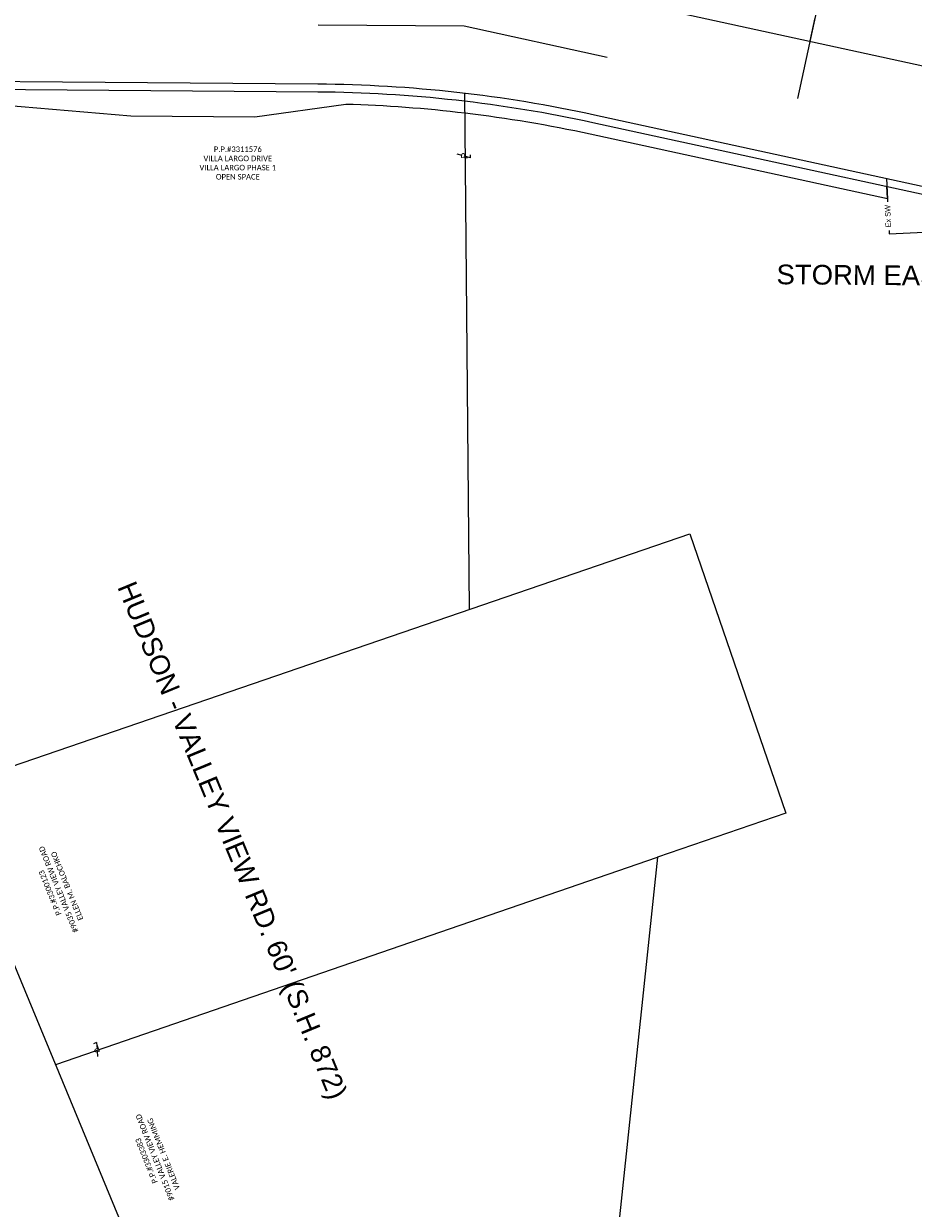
# Model space of a CAD drawing. Header units: feet. Extents: x 2243518 to 2247958, y 594514 to 598416.
# Tile 6 of 13: x 2245993 to 2246445, y 595639 to 596241. Entities that reach past the tile are written whole.
import ezdxf

# ---------------------------------------------------------------- set-up
doc = ezdxf.new("R2010")
doc.units = ezdxf.units.FT
doc.header["$MEASUREMENT"] = 0
doc.linetypes.add('CL', pattern=[2, 0.3, -0.15, 1.4, -0.15])
doc.linetypes.add('OhDOT_USTN3', pattern=[0.22, 0.165, -0.055])
doc.layers.add('0_Mview', color=8, linetype='Continuous', plot=False)
for name, color, linetype in [('DV_X_Lot_Line', 2, 'OhDOT_USTN3'), ('DV_X_Property_Line', 7, 'Continuous'), ('DV_X_Text', 7, 'Continuous'), ('GE_P_CL', 7, 'CL'), ('RW_P_Esmt_TMP', 2, 'esmttmppr'), ('RW_P_Fee_RW', 1, 'rwpr'), ('RW_P_Text', 7, 'Continuous'), ('RW_X_Esmt_SW', 6, 'esmtsewerex'), ('RW_X_Fee_RW', 6, 'rwex2')]:
    doc.layers.add(name, color=color, linetype=linetype)
doc.styles.add('Slanted-Normal', font='font31.shx', dxfattribs={"height": 0.14})
doc.styles.get("Standard").update_dxf_attribs({"font": 'arial.ttf'})
doc.styles.add('Straight-Normal', font='font30.shx', dxfattribs={"height": 0.14})
doc.styles.add('Straight_Normal', font='font30.shx', dxfattribs={"height": 0.14})
doc.styles.add('X_Straight_Normal', font='calibril.ttf', dxfattribs={"height": 0.14})
doc.linetypes.add('esmtsewerex', pattern='A,0.85,-0.25,0.85,-0.25,0.85,-0.25,["SW",Straight-Normal,S=1,R=0,X=-0.1,Y=-0.07],-0.25,0.85,-0.25', length=4.65)
doc.linetypes.add('esmttmppr', pattern='A,3.05,-0.25,["TMP",Slanted-Normal,S=1,R=0,X=-0.19,Y=-0.07],-0.25,1.1', length=4.65)
doc.linetypes.add('rwex2', pattern='A,0.85,-0.25,0.85,-0.25,0.85,-0.45,["Ex R/W",Straight-Normal,S=1,R=0,X=-0.36,Y=-0.07],-0.45,0.85,-0.25', length=5.05)
doc.linetypes.add('rwpr', pattern='A,3.05,-0.3,["R/W",Slanted-Normal,S=1,R=0,X=-0.19,Y=-0.07],-0.3,1.1', length=4.75)

# ---------------------------------------------------------------- blocks, each defined once
blk = doc.blocks.new('PL')
for q in [(0.055, 0.209), (0.048, -0.132)]:
    blk.add_line((-0.034, -0.132), q)
at = {"style": 'Slanted-Normal', "width": 1.1}
blk.add_text('P', height=0.165, dxfattribs=at).set_placement((-0.062, -0.059))

msp = doc.modelspace()

# ---------------------------------------------------------------- linework, layer by layer
at = {"layer": 'DV_X_Property_Line', "flags": 128}
for points in [[(2246215.61, 596376.24), (2246423.34, 596374.91), (2246386.11, 596202.92)], [(2246219.5, 595943.32), (2246217.15, 596205.69)], [(2245951.58, 595851.48), (2246331.41, 595981.68), (2246380.15, 595839.86), (2246314.96, 595817.4), (2246294.98, 595628.22), (2246193.04, 595502.56), (2246270.44, 595342.15), (2246178.15, 595303.9)]]:
    msp.add_lwpolyline(points, dxfattribs=at)
at = {"layer": 'GE_P_CL', "linetype": 'Continuous'}
for p, q in [((2246142.62, 596240.36), (2246216.84, 596239.78)), ((2246216.84, 596239.78), (2246289.36, 596223.99))]:
    msp.add_line(p, q, dxfattribs=at)
at = {"layer": 'RW_P_Esmt_TMP'}
for p, q in [((2246395, 596243.97), (2246392.46, 596232.24)), ((2246431.84, 596152.02), (2246431.55, 596158.23))]:
    msp.add_line(p, q, dxfattribs=at)
at = {"layer": 'RW_X_Esmt_SW', "flags": 128}
msp.add_lwpolyline([(2246431.35, 596162.36), (2246432.69, 596134.11), (2246457.66, 596135.29), (2246456.64, 596156.86)], dxfattribs=at)
at = {"layer": 'RW_X_Fee_RW', "flags": 128}
for points in [[(2246241.63, 596263.01, -0.018426), (2246295.74, 596253.3), (2247958.2, 595891.28)], [(2245816.4, 596178.19, -0.536926), (2245839.7, 596212.75), (2246142.39, 596210.37, -0.051679), (2246282.98, 596194.67), (2247030.47, 596031.9)]]:
    msp.add_lwpolyline(points, format="xyb", dxfattribs=at)
msp.add_lwpolyline([(2246495.33, 594537.36), (2245991.75, 595754.4), (2245816.4, 596178.19)], dxfattribs=at)

# ---------------------------------------------------------------- block references
at = {"layer": 'DV_X_Lot_Line', "xscale": 20, "yscale": 20, "zscale": 20}
for p, rotation in [((2246217.36, 596173.43), 89.10923661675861), ((2246030.23, 595720.48, 1045.45), 199.1302473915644)]:
    msp.add_blockref('PL', p, dxfattribs=dict(at, rotation=rotation))

# ---------------------------------------------------------------- texts
at = {"layer": '0_Mview'}
for s, rotation, p in [('STORM EASEMENT', 359.54826, (2246375.44, 596108.55)), ("HUDSON - VALLEY VIEW RD. 60' (S.H. 872)", 292.47826, (2246040.4, 595954.79))]:
    msp.add_text(s, height=10, rotation=rotation, dxfattribs=at).set_placement(p)

# ---------------------------------------------------------------- next in the draw order: texts
at = {"layer": 'DV_X_Text', "insert": (2246101.78, 596178.53), "char_height": 2.8, "width": 71.5828, "attachment_point": 2, "style": 'X_Straight_Normal', "bg_fill": 2}
msp.add_mtext('P.P.#3311576\\PVILLA LARGO DRIVE\\PVILLA LARGO PHASE 1\\POPEN SPACE', dxfattribs=at)
at = {"layer": 'DV_X_Text', "char_height": 2.8, "width": 71.5828, "attachment_point": 2, "style": 'X_Straight_Normal', "bg_fill": 2}
for s, insert, rotation in [('P.P.#3300123\\P#9035 VALLEY VIEW ROAD\\PELLEN M. BALOCHKO', (2246005.08, 595798.74), 112.12911), ('P.P.#3303383\\P#9015 VALLEY VIEW ROAD\\PVALERIE E. HEMMING', (2246054.07, 595662.65), 111.58942)]:
    msp.add_mtext(s, dxfattribs=dict(at, insert=insert, rotation=rotation))

# ---------------------------------------------------------------- next in the draw order: linework, layer by layer
at = {"layer": 'DV_X_Property_Line'}
msp.add_line((2246009.27, 595712.07), (2246314.96, 595817.4), dxfattribs=at)
at = {"layer": 'RW_P_Esmt_TMP', "flags": 128}
msp.add_lwpolyline([(2245951.59, 595851.49), (2245956.32, 595853.11), (2245824.16, 596172.53, -0.437186), (2245833.38, 596192.53), (2245867.22, 596203.53), (2245943.7, 596202.93), (2246047.48, 596194.11), (2246110.39, 596193.62), (2246156.62, 596200.1, -0.022485), (2246217.24, 596195.61, -0.023863), (2246280.85, 596184.9), (2246431.84, 596152.02)], format="xyb", dxfattribs=at)
at = {"layer": 'RW_P_Fee_RW', "flags": 128}
msp.add_lwpolyline([(2245819.54, 596170.62, -0.437186), (2245831.83, 596197.28), (2245866.44, 596208.54), (2246142.35, 596206.37, -0.051679), (2246282.13, 596190.77), (2246542.43, 596134.08), (2246543.28, 596137.99)], format="xyb", dxfattribs=at)

# ---------------------------------------------------------------- next in the draw order: texts
at = {"layer": 'RW_P_Text', "color": 6, "linetype": 'Continuous', "insert": (2246432.07, 596143.12), "char_height": 2.8, "width": 13.9036, "attachment_point": 5, "rotation": 92.3544, "style": 'Straight_Normal', "bg_fill": 3, "box_fill_scale": 1.1, "bg_fill_color": 256, "bg_fill_transparency": 0}
msp.add_mtext('Ex SW', dxfattribs=at)

doc.saveas('drawing.dxf')
